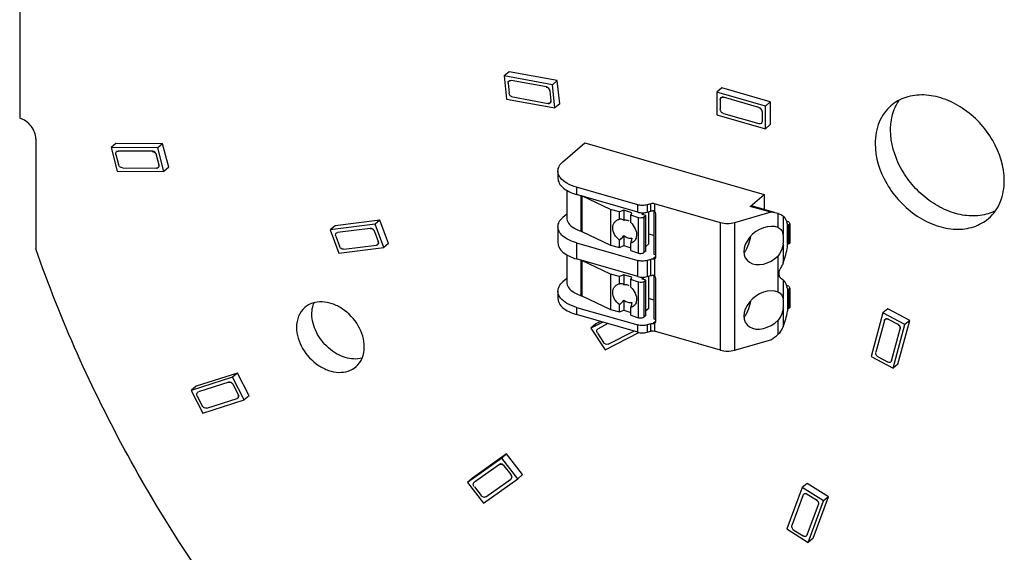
# Model space of a CAD drawing. Header units: millimetres. Extents: x 0 to 210, y 0 to 297.
# Tile 11 of 15: x 85 to 102, y 225 to 235. Entities that reach past the tile are written whole.
import ezdxf

# ---------------------------------------------------------------- set-up
doc = ezdxf.new("R2010")
doc.units = ezdxf.units.MM
doc.header["$LTSCALE"] = 19.36
doc.layers.get('0').update_dxf_attribs({"linetype": 'CONTINUOUS'})

msp = doc.modelspace()

# ---------------------------------------------------------------- linework, layer by layer
at = {"color": 7, "linetype": 'Continuous'}
for p, q in [((84.6598, 241.04467), (84.6598, 233.11772)), ((93.41332, 233.94883), (93.32632, 233.87349)), ((93.32632, 233.87349), (93.36856, 233.45936)), ((94.18759, 233.71538), (93.32632, 233.87349)), ((94.27459, 233.79073), (93.41332, 233.94883)), ((94.27459, 233.79073), (94.18759, 233.71538)), ((94.22983, 233.30126), (94.18759, 233.71538)), ((94.31683, 233.3766), (94.27459, 233.79073)), ((97.21705, 233.65906), (97.13005, 233.58372)), ((97.13005, 233.58372), (97.13005, 233.17958)), ((97.99606, 233.33372), (97.13005, 233.58372)), ((98.08306, 233.40906), (97.21705, 233.65906)), ((93.36856, 233.45936), (94.22983, 233.30126)), ((94.31683, 233.3766), (94.22983, 233.30126)), ((98.08306, 233.40906), (97.99606, 233.33372)), ((97.99606, 232.92958), (97.99606, 233.33372)), ((98.08306, 233.40906), (98.08306, 233.00492)), ((97.13005, 233.17958), (97.99606, 232.92958)), ((98.08306, 233.00492), (97.99606, 232.92958)), ((84.94847, 232.74572), (84.94847, 230.78043)), ((86.38149, 232.66691), (86.29449, 232.59157)), ((87.21539, 232.65983), (86.38149, 232.66691)), ((87.21539, 232.65983), (87.1284, 232.58449)), ((87.32443, 232.2392), (87.21539, 232.65983)), ((94.3752, 232.33806), (94.76687, 232.67725)), ((94.76687, 232.67725), (97.97113, 231.75226)), ((86.29449, 232.59157), (86.40353, 232.17094)), ((87.1284, 232.58449), (86.29449, 232.59157)), ((87.23743, 232.16386), (87.1284, 232.58449)), ((86.40353, 232.17094), (87.23743, 232.16386)), ((87.32443, 232.2392), (87.23743, 232.16386)), ((94.28589, 232.1714), (94.28589, 232.04149)), ((94.44199, 231.82748), (94.44199, 231.3373)), ((95.71438, 231.56658), (94.61922, 231.88272)), ((95.71438, 231.43668), (94.61922, 231.75282)), ((97.7253, 231.53936), (97.97113, 231.75226)), ((97.97113, 231.75226), (97.97113, 231.48385)), ((95.22304, 231.48199), (94.71198, 231.72568)), ((95.94771, 231.58582), (95.88104, 231.56658)), ((97.19346, 231.24545), (96.01437, 231.58582)), ((94.44199, 231.39998), (94.3752, 231.34214)), ((95.22304, 231.48199), (95.22304, 230.84691)), ((95.38593, 231.44049), (95.22304, 231.48199)), ((95.46731, 231.47115), (95.38593, 231.44049)), ((95.38593, 231.30979), (95.38593, 231.44049)), ((95.46731, 231.47115), (95.46731, 231.28931)), ((95.60708, 231.42577), (95.46731, 231.47115)), ((95.58714, 231.38256), (95.60708, 231.42577)), ((95.58714, 231.24803), (95.58714, 231.38256)), ((95.72943, 231.33636), (95.58714, 231.38256)), ((95.78807, 231.39681), (95.82247, 231.4266)), ((95.85796, 231.37411), (95.78807, 231.39681)), ((95.88104, 231.43668), (95.94843, 231.45613)), ((95.91136, 230.8685), (95.91136, 231.44543)), ((95.99831, 231.45609), (95.99831, 230.68114)), ((96.03878, 230.64059), (96.03878, 231.39114)), ((98.09346, 231.43309), (97.44346, 231.24545)), ((98.09346, 231.43309), (97.7253, 231.53936)), ((98.15866, 231.42972), (97.7905, 231.536)), ((98.22288, 231.41118), (98.22386, 231.4109)), ((91.01528, 231.21851), (90.21518, 231.11807)), ((91.10228, 231.29385), (90.30218, 231.19341)), ((91.10228, 231.29385), (91.01528, 231.21851)), ((91.16994, 230.80048), (91.01528, 231.21851)), ((91.25694, 230.87583), (91.10228, 231.29385)), ((95.73241, 231.33545), (95.72943, 231.33636)), ((95.82165, 231.34616), (95.85796, 231.37411)), ((95.85796, 230.73904), (95.85796, 231.37411)), ((98.41446, 231.26383), (98.3729, 231.27582)), ((98.38877, 231.21312), (98.408, 231.20757)), ((98.39134, 230.81786), (98.39134, 231.222)), ((98.408, 231.20757), (98.433, 231.22922)), ((98.408, 231.20757), (98.408, 230.86116)), ((98.41446, 231.26383), (98.433, 231.22922)), ((98.433, 231.22922), (98.433, 230.88281)), ((90.30218, 231.19341), (90.21518, 231.11807)), ((90.21518, 231.11807), (90.36984, 230.70004)), ((94.28589, 231.17548), (94.28589, 230.8868)), ((94.71198, 231.0906), (95.22304, 230.84691)), ((95.99831, 231.01793), (95.91136, 231.04303)), ((91.25694, 230.87583), (91.16994, 230.80048)), ((94.61922, 230.8868), (95.71438, 230.57066)), ((95.38593, 230.80541), (95.38593, 230.93611)), ((95.46731, 231.01791), (95.46731, 230.83607)), ((95.58714, 230.74748), (95.58714, 230.88201)), ((95.91136, 230.8685), (95.85796, 230.82225)), ((98.408, 230.86116), (98.39134, 230.86597)), ((98.433, 230.88281), (98.408, 230.86116)), ((90.36984, 230.70004), (91.16994, 230.80048)), ((95.22304, 230.84691), (95.38593, 230.80541)), ((95.38593, 230.80541), (95.46731, 230.83607)), ((95.46731, 230.83607), (95.58714, 230.79716)), ((95.58714, 230.74748), (95.72943, 230.70128)), ((95.72943, 230.70128), (95.73241, 230.70037)), ((95.85796, 230.73904), (95.82165, 230.71108)), ((95.99831, 230.68114), (96.03878, 230.66946)), ((94.44199, 230.67279), (94.44199, 230.18261)), ((95.71438, 230.28199), (94.61922, 230.59813)), ((95.22304, 230.3273), (94.71198, 230.57099)), ((95.94771, 230.5899), (95.88104, 230.57066)), ((95.22304, 230.3273), (95.22304, 229.69222)), ((95.38593, 230.2858), (95.22304, 230.3273)), ((94.44199, 230.24529), (94.3752, 230.18745)), ((95.46731, 230.31646), (95.38593, 230.2858)), ((95.38593, 230.1551), (95.38593, 230.2858)), ((95.46731, 230.31646), (95.46731, 230.13462)), ((95.60708, 230.27108), (95.46731, 230.31646)), ((95.58714, 230.22787), (95.60708, 230.27108)), ((95.58714, 230.09334), (95.58714, 230.22787)), ((95.72943, 230.18167), (95.58714, 230.22787)), ((95.73241, 230.18076), (95.72943, 230.18167)), ((95.78807, 230.24212), (95.82247, 230.27191)), ((95.85796, 230.21943), (95.78807, 230.24212)), ((95.82165, 230.19147), (95.85796, 230.21943)), ((95.85796, 229.58435), (95.85796, 230.21943)), ((95.88104, 230.28199), (95.94843, 230.30144)), ((95.91136, 229.71381), (95.91136, 230.29074)), ((95.99831, 230.30141), (95.99831, 229.52645)), ((96.03878, 229.4859), (96.03878, 230.23645)), ((94.28589, 230.02079), (94.28589, 229.89088)), ((98.41446, 230.10914), (98.37487, 230.12056)), ((98.38877, 230.05843), (98.408, 230.05288)), ((98.39134, 230.06731), (98.39134, 229.66317)), ((98.408, 230.05288), (98.433, 230.07453)), ((98.408, 230.05288), (98.408, 229.70647)), ((98.41446, 230.10914), (98.433, 230.07453)), ((98.433, 230.07453), (98.433, 229.72812)), ((94.71198, 229.93591), (95.22304, 229.69222)), ((95.46731, 229.86322), (95.46731, 229.68138)), ((95.99831, 229.86324), (95.91136, 229.88834)), ((94.61922, 229.73211), (95.71438, 229.41597)), ((95.22304, 229.69222), (95.38593, 229.65072)), ((95.38593, 229.65072), (95.38593, 229.78142)), ((95.38593, 229.65072), (95.46731, 229.68138)), ((95.46731, 229.68138), (95.58714, 229.64248)), ((95.58714, 229.59279), (95.58714, 229.72732)), ((95.91136, 229.71381), (95.85796, 229.66757)), ((98.408, 229.70647), (98.39134, 229.71128)), ((98.433, 229.72812), (98.408, 229.70647)), ((100.09777, 229.6328), (99.88827, 228.85299)), ((100.18477, 229.70814), (100.09777, 229.6328)), ((100.48991, 229.42183), (100.09777, 229.6328)), ((100.57691, 229.49717), (100.18477, 229.70814)), ((95.71438, 229.28607), (94.61922, 229.60221)), ((95.08738, 229.46706), (94.87653, 229.35884)), ((95.04911, 229.47811), (94.96353, 229.43419)), ((95.58714, 229.59279), (95.72943, 229.54659)), ((95.72943, 229.54659), (95.73241, 229.54568)), ((95.85796, 229.58435), (95.82165, 229.55639)), ((95.99831, 229.52645), (96.03878, 229.51477)), ((100.3674, 228.71736), (100.57691, 229.49717)), ((100.57691, 229.49717), (100.48991, 229.42183)), ((94.96353, 229.43419), (94.87653, 229.35884)), ((94.87653, 229.35884), (95.12937, 228.97057)), ((95.12937, 228.97057), (95.73484, 229.28134)), ((95.94771, 229.43521), (95.88104, 229.41597)), ((95.88104, 229.28607), (95.94771, 229.30531)), ((97.19346, 228.96494), (96.01437, 229.30531)), ((100.2804, 228.64202), (100.48991, 229.42183)), ((97.44346, 228.96494), (98.09346, 229.15257)), ((99.88827, 228.85299), (100.2804, 228.64202)), ((100.3674, 228.71736), (100.2804, 228.64202)), ((88.46645, 228.4808), (87.72651, 228.24443)), ((88.55345, 228.55614), (87.8135, 228.31978)), ((88.55345, 228.55614), (88.46645, 228.4808)), ((88.67643, 228.07488), (88.46645, 228.4808)), ((88.76343, 228.15022), (88.55345, 228.55614)), ((87.8135, 228.31978), (87.72651, 228.24443)), ((87.72651, 228.24443), (87.93649, 227.83851)), ((87.93649, 227.83851), (88.67643, 228.07488)), ((88.76343, 228.15022), (88.67643, 228.07488)), ((93.28069, 227.0322), (92.66832, 226.59661)), ((93.36769, 227.10754), (92.75532, 226.67195)), ((93.36769, 227.10754), (93.28069, 227.0322)), ((93.56646, 226.66393), (93.28069, 227.0322)), ((93.65346, 226.73928), (93.36769, 227.10754)), ((92.75532, 226.67195), (92.66832, 226.59661)), ((92.95409, 226.22834), (93.56646, 226.66393)), ((93.65346, 226.73928), (93.56646, 226.66393)), ((92.66832, 226.59661), (92.95409, 226.22834)), ((98.65496, 226.50577), (98.37951, 225.76423)), ((98.74196, 226.58111), (98.65496, 226.50577)), ((99.03811, 226.26662), (98.65496, 226.50577)), ((99.12511, 226.34196), (98.74196, 226.58111)), ((98.68239, 226.38752), (98.68406, 226.38896)), ((98.84967, 225.60043), (99.12511, 226.34196)), ((99.12511, 226.34196), (99.03811, 226.26662)), ((98.76267, 225.52509), (99.03811, 226.26662)), ((98.37951, 225.76423), (98.76267, 225.52509)), ((98.84967, 225.60043), (98.76267, 225.52509))]:
    msp.add_line(p, q, dxfattribs=at)
at = {"color": 9, "linetype": 'Continuous'}
for p, q in [((93.39581, 233.74463), (93.41391, 233.56715)), ((94.07879, 233.6773), (93.44719, 233.79325)), ((93.47736, 233.49744), (94.10896, 233.3815)), ((94.14058, 233.60616), (94.15868, 233.42868)), ((97.18778, 233.45158), (97.18778, 233.27838)), ((97.88059, 233.30932), (97.24552, 233.49265)), ((97.24552, 233.20398), (97.88059, 233.02065)), ((97.93666, 233.23347), (97.93666, 233.06027)), ((86.38124, 232.47092), (86.42797, 232.29065)), ((87.03278, 232.52534), (86.42126, 232.53053)), ((87.10229, 232.46334), (87.14902, 232.28307)), ((86.49914, 232.23008), (87.11067, 232.22489)), ((94.61922, 231.88272), (94.61922, 231.75282)), ((94.70281, 231.09426), (94.70281, 231.72934)), ((94.71198, 231.72568), (94.71198, 231.0906)), ((95.71438, 231.43668), (95.71438, 231.56658)), ((95.88104, 231.56658), (95.88104, 231.43668)), ((95.94771, 231.45592), (95.94771, 231.58582)), ((96.01437, 231.58582), (96.01437, 231.44533)), ((98.22288, 231.15868), (98.22288, 231.41118)), ((95.72943, 230.70128), (95.72943, 231.33636)), ((95.82165, 231.34616), (95.82165, 230.71108)), ((97.19346, 228.96494), (97.19346, 231.24545)), ((97.44346, 231.24545), (97.44346, 228.96494)), ((98.31438, 231.36615), (98.31438, 231.0356)), ((90.93069, 231.1454), (90.34396, 231.07174)), ((91.00446, 231.09093), (91.07074, 230.91178)), ((90.31271, 231.00533), (90.37899, 230.82617)), ((94.61922, 230.8868), (94.61922, 230.59813)), ((98.31438, 230.87098), (98.31438, 230.53006)), ((90.45443, 230.77315), (91.04116, 230.84681)), ((94.70281, 229.93957), (94.70281, 230.57465)), ((94.71198, 230.57099), (94.71198, 229.93591)), ((95.71438, 230.28199), (95.71438, 230.57066)), ((95.88104, 230.57066), (95.88104, 230.28199)), ((95.94771, 230.30123), (95.94771, 230.5899)), ((95.97497, 230.59427), (96.03436, 230.6457)), ((96.01437, 230.6005), (96.01437, 230.29064)), ((98.22288, 230.00399), (98.22288, 230.65639)), ((95.72943, 229.54659), (95.72943, 230.18167)), ((95.82165, 230.19147), (95.82165, 229.55639)), ((98.31438, 230.22183), (98.31438, 229.88091)), ((94.61922, 229.73211), (94.61922, 229.60221)), ((98.31438, 229.71629), (98.31438, 229.38574)), ((95.97497, 229.43958), (96.03436, 229.49101)), ((96.01437, 229.44581), (96.01437, 229.30531)), ((98.22288, 229.2492), (98.22288, 229.50171)), ((100.12586, 229.49869), (99.97222, 228.92682)), ((100.19418, 229.51909), (100.36224, 229.42868)), ((94.99381, 229.27103), (95.10217, 229.10462)), ((95.17967, 229.44042), (95.00273, 229.34961)), ((95.18333, 229.07227), (95.64109, 229.30722)), ((95.71438, 229.28607), (95.71438, 229.41597)), ((95.88104, 229.41597), (95.88104, 229.28607)), ((95.94771, 229.30531), (95.94771, 229.43521)), ((100.25232, 228.77613), (100.40596, 229.34799)), ((100.01427, 228.8447), (100.18233, 228.75428)), ((88.39779, 228.3913), (87.85516, 228.21796)), ((88.47545, 228.34762), (88.56544, 228.17365)), ((87.83583, 228.14421), (87.92582, 227.97025)), ((88.00515, 227.92802), (88.54778, 228.10135)), ((93.23986, 226.92151), (92.79079, 226.60208)), ((93.31984, 226.8965), (93.44232, 226.73867)), ((92.99492, 226.33903), (93.44398, 226.65846)), ((92.79079, 226.52043), (92.91327, 226.3626)), ((98.67297, 226.37273), (98.47098, 225.82894)), ((98.7444, 226.38656), (98.90861, 226.28407)), ((98.74466, 225.65812), (98.94665, 226.20191)), ((98.50735, 225.74534), (98.67156, 225.64285))]:
    msp.add_line(p, q, dxfattribs=at)
at = {"color": 7, "linetype": 'Continuous'}
for centre, radius, start, end in [((95.37368, 231.00638), 0.32243, 42.60171, 48.546271), ((97.92428, 231.0945), 0.48415, 15.269, 19.044131), ((96.75065, 231.10237), 1.66517, 339.897833, 350.162223), ((95.37368, 229.85169), 0.32243, 42.60171, 48.546271), ((97.88716, 229.94382), 0.51908, 13.762782, 17.49645), ((96.74716, 229.96984), 1.67254, 339.559624, 349.434762)]:
    msp.add_arc(centre, radius, start, end, dxfattribs=at)
for centre, major_axis, start_param, end_param in [((97.81709, 230.76505), (0.64655, 0.48631), 0.49301034, 0.6929833), ((97.98512, 230.8389), (0.33062, 0.24868), 0.39266337, 4.90772822), ((97.98512, 229.68421), (0.33062, 0.24868), 0.39266337, 4.90772822), ((97.81709, 229.66105), (0.64655, 0.48631), -1.67577703, -1.47580406)]:
    msp.add_ellipse(centre, major_axis=major_axis, ratio=0.71153116, start_param=start_param, end_param=end_param, dxfattribs=at)
for points, knots in [([(93.39414, 233.74318), (93.39276, 233.75669), (93.40048, 233.7881), (93.43239, 233.79421), (93.44552, 233.7918)], [0, 0, 0, 0, 0.5040739, 1, 1, 1, 1]), ([(94.07712, 233.67586), (94.09321, 233.67291), (94.12317, 233.65412), (94.1389, 233.62261), (94.14058, 233.60616)], [0, 0, 0, 0, 0.49727037, 1, 1, 1, 1]), ([(94.14224, 233.6076), (94.14056, 233.62406), (94.12484, 233.65556), (94.09488, 233.67435), (94.07879, 233.6773)], [0, 0, 0, 0, 0.50272963, 1, 1, 1, 1]), ([(93.4757, 233.496), (93.4596, 233.49896), (93.42965, 233.51774), (93.41392, 233.54925), (93.41224, 233.5657)], [0, 0, 0, 0, 0.49727037, 1, 1, 1, 1]), ([(97.24552, 233.49265), (97.23234, 233.49645), (97.2001, 233.49497), (97.18778, 233.46482), (97.18778, 233.45158)], [0, 0, 0, 0, 0.50879679, 1, 1, 1, 1]), ([(102.26881, 231.99867), (102.26881, 232.24773), (102.14476, 232.63417), (101.83418, 233.04865), (101.53108, 233.30715), (101.19027, 233.47978), (100.8392, 233.5512), (100.50741, 233.51133), (100.31812, 233.40644), (100.24126, 233.33989)], [0, 0, 0, 0, 0.25647509, 0.3945438, 0.53164636, 0.66263425, 0.78401205, 0.89531094, 1, 1, 1, 1]), ([(94.15868, 233.42868), (94.16006, 233.41517), (94.15234, 233.38376), (94.12043, 233.37765), (94.1073, 233.38006)], [0, 0, 0, 0, 0.5040739, 1, 1, 1, 1]), ([(94.10896, 233.3815), (94.1221, 233.37909), (94.154, 233.38521), (94.16172, 233.41662), (94.16035, 233.43012)], [0, 0, 0, 0, 0.4959261, 1, 1, 1, 1]), ([(97.18611, 233.45014), (97.18611, 233.46338), (97.19844, 233.49353), (97.23067, 233.49501), (97.24385, 233.49121)], [0, 0, 0, 0, 0.49120321, 1, 1, 1, 1]), ([(100.24126, 233.33989), (100.19622, 233.30089), (100.1143, 233.21055), (99.99272, 232.98978), (99.95943, 232.79508), (99.95943, 232.66533)], [0, 0, 0, 0, 0.23802253, 0.48166133, 1, 1, 1, 1]), ([(100.31667, 233.30772), (100.32192, 233.31936), (100.34372, 233.36492), (100.36973, 233.40848), (100.39138, 233.43939)], [0, 0, 0, 0, 0.25276159, 1, 1, 1, 1]), ([(97.24385, 233.20254), (97.22787, 233.20715), (97.19955, 233.22791), (97.18611, 233.26069), (97.18611, 233.27694)], [0, 0, 0, 0, 0.50591293, 1, 1, 1, 1]), ([(97.87893, 233.30788), (97.89491, 233.30326), (97.92322, 233.2825), (97.93666, 233.24972), (97.93666, 233.23347)], [0, 0, 0, 0, 0.50591293, 1, 1, 1, 1]), ([(97.93833, 233.23492), (97.93833, 233.25116), (97.92489, 233.28395), (97.89657, 233.30471), (97.88059, 233.30932)], [0, 0, 0, 0, 0.49408707, 1, 1, 1, 1]), ([(100.23443, 232.90349), (100.23443, 232.93948), (100.24083, 233.0774), (100.27471, 233.21467), (100.31667, 233.30772)], [0, 0, 0, 0, 0.26071818, 1, 1, 1, 1]), ([(84.94847, 232.74572), (84.94847, 232.82694), (84.88129, 232.99086), (84.73971, 233.09465), (84.6598, 233.11772)], [0, 0, 0, 0, 0.49408714, 1, 1, 1, 1]), ([(97.93666, 233.06027), (97.93666, 233.04703), (97.92434, 233.01688), (97.8921, 233.0154), (97.87893, 233.0192)], [0, 0, 0, 0, 0.49120321, 1, 1, 1, 1]), ([(102.11303, 231.4616), (102.02691, 231.41717), (101.82925, 231.35872), (101.51088, 231.37153), (101.18637, 231.47668), (100.87927, 231.6646), (100.61128, 231.92141), (100.34033, 232.31673), (100.23443, 232.6735), (100.23443, 232.90349)], [0, 0, 0, 0, 0.10622199, 0.22059959, 0.34442808, 0.4761243, 0.61212084, 0.74788634, 1, 1, 1, 1]), ([(99.95943, 232.66533), (99.95943, 232.41627), (100.08348, 232.02984), (100.39406, 231.61535), (100.69716, 231.35685), (101.03797, 231.18422), (101.38904, 231.11281), (101.72083, 231.15268), (101.91013, 231.25756), (101.98698, 231.32411)], [0, 0, 0, 0, 0.25647509, 0.3945438, 0.53164636, 0.66263425, 0.78401205, 0.89531094, 1, 1, 1, 1]), ([(86.37957, 232.46947), (86.376, 232.48324), (86.37726, 232.50748), (86.39903, 232.52649), (86.41273, 232.52915), (86.41959, 232.52909)], [0, 0, 0, 0, 0.51574251, 0.75147736, 1, 1, 1, 1]), ([(87.03112, 232.5239), (87.04692, 232.52377), (87.07918, 232.50877), (87.09805, 232.47967), (87.10229, 232.46334)], [0, 0, 0, 0, 0.48356145, 1, 1, 1, 1]), ([(87.10395, 232.46478), (87.09972, 232.48112), (87.08085, 232.51021), (87.04858, 232.52521), (87.03278, 232.52534)], [0, 0, 0, 0, 0.51643855, 1, 1, 1, 1]), ([(86.49747, 232.22864), (86.48167, 232.22878), (86.44941, 232.24377), (86.43054, 232.27287), (86.4263, 232.2892)], [0, 0, 0, 0, 0.48356145, 1, 1, 1, 1]), ([(87.14902, 232.28307), (87.15259, 232.2693), (87.15133, 232.24506), (87.12956, 232.22605), (87.11586, 232.22339), (87.109, 232.22345)], [0, 0, 0, 0, 0.51574251, 0.75147736, 1, 1, 1, 1]), ([(87.11067, 232.22489), (87.11752, 232.22484), (87.13123, 232.22749), (87.15299, 232.2465), (87.15425, 232.27074), (87.15068, 232.28451)], [0, 0, 0, 0, 0.24852264, 0.48425749, 1, 1, 1, 1]), ([(94.28589, 232.1714), (94.28589, 232.20113), (94.30467, 232.26613), (94.3489, 232.31528), (94.3752, 232.33806)], [0, 0, 0, 0, 0.46074642, 1, 1, 1, 1]), ([(94.33186, 232.04975), (94.31769, 232.06784), (94.2946, 232.10614), (94.2859, 232.1504), (94.28589, 232.1714)], [0, 0, 0, 0, 0.52257465, 1, 1, 1, 1]), ([(94.28589, 232.04149), (94.2859, 232.01176), (94.30475, 231.94672), (94.37747, 231.86568), (94.48556, 231.79842), (94.57185, 231.76649), (94.61922, 231.75282)], [0, 0, 0, 0, 0.1906488, 0.41374778, 0.68394772, 1, 1, 1, 1]), ([(94.61922, 231.88272), (94.55956, 231.89994), (94.45441, 231.94071), (94.36268, 232.01045), (94.33186, 232.04975)], [0, 0, 0, 0, 0.55421227, 1, 1, 1, 1]), ([(101.98698, 231.32411), (102.03202, 231.36311), (102.11394, 231.45345), (102.23552, 231.67423), (102.26881, 231.86892), (102.26881, 231.99867)], [0, 0, 0, 0, 0.23802253, 0.48166133, 1, 1, 1, 1]), ([(96.01437, 231.58582), (96.00912, 231.58734), (95.98716, 231.59172), (95.96395, 231.59051), (95.94771, 231.58582)], [0, 0, 0, 0, 0.2445376, 1, 1, 1, 1]), ([(96.03878, 231.39114), (96.03878, 231.39588), (96.03631, 231.41596), (96.02526, 231.43449), (96.01437, 231.44533)], [0, 0, 0, 0, 0.23584978, 1, 1, 1, 1]), ([(97.7905, 231.536), (97.77494, 231.54048), (97.75263, 231.54271), (97.7309, 231.54027), (97.7253, 231.53936)], [0, 0, 0, 0, 0.74055289, 1, 1, 1, 1]), ([(98.22386, 231.4109), (98.23365, 231.40807), (98.26569, 231.39778), (98.29727, 231.38242), (98.31438, 231.36615)], [0, 0, 0, 0, 0.30143566, 1, 1, 1, 1]), ([(94.28589, 231.17548), (94.28589, 231.20521), (94.30467, 231.27021), (94.3489, 231.31936), (94.3752, 231.34214)], [0, 0, 0, 0, 0.46074642, 1, 1, 1, 1]), ([(94.44199, 231.3373), (94.442, 231.3034), (94.47185, 231.22705), (94.53317, 231.17808), (94.56914, 231.15552)], [0, 0, 0, 0, 0.4439425, 1, 1, 1, 1]), ([(95.38593, 230.93611), (95.35041, 230.96217), (95.29192, 231.02754), (95.26076, 231.13108), (95.27138, 231.20844), (95.29591, 231.25693), (95.33553, 231.29284), (95.36867, 231.30592), (95.38593, 231.30979)], [0, 0, 0, 0, 0.2827385, 0.54495633, 0.66411699, 0.77641381, 0.88650979, 1, 1, 1, 1]), ([(95.46731, 231.28931), (95.46174, 231.29334), (95.43718, 231.30776), (95.4073, 231.31172), (95.38593, 231.30979)], [0, 0, 0, 0, 0.24246063, 1, 1, 1, 1]), ([(95.56139, 231.27446), (95.5536, 231.27834), (95.52407, 231.29071), (95.49013, 231.29437), (95.46731, 231.28931)], [0, 0, 0, 0, 0.27136358, 1, 1, 1, 1]), ([(95.61101, 231.22463), (95.64175, 231.19124), (95.68775, 231.11592), (95.69712, 231.02584), (95.6879, 230.98656)], [0, 0, 0, 0, 0.52933685, 1, 1, 1, 1]), ([(95.82165, 231.34616), (95.81035, 231.33746), (95.77915, 231.32915), (95.74811, 231.33091), (95.73241, 231.33545)], [0, 0, 0, 0, 0.4660691, 1, 1, 1, 1]), ([(98.31438, 231.36615), (98.32155, 231.35933), (98.35118, 231.32614), (98.37067, 231.28501), (98.38193, 231.25248)], [0, 0, 0, 0, 0.22330084, 1, 1, 1, 1]), ([(90.31104, 231.00388), (90.30593, 231.0177), (90.30415, 231.04211), (90.32258, 231.06477), (90.33566, 231.06946), (90.34229, 231.0703)], [0, 0, 0, 0, 0.52700293, 0.76104806, 1, 1, 1, 1]), ([(90.92903, 231.14395), (90.94424, 231.14586), (90.97783, 231.13405), (90.99857, 231.10687), (91.00446, 231.09093)], [0, 0, 0, 0, 0.47434993, 1, 1, 1, 1]), ([(91.00613, 231.09238), (91.00023, 231.10831), (90.9795, 231.13549), (90.9459, 231.14731), (90.93069, 231.1454)], [0, 0, 0, 0, 0.52565007, 1, 1, 1, 1]), ([(94.61922, 230.8868), (94.57185, 230.90048), (94.48556, 230.9324), (94.37747, 230.99966), (94.30475, 231.08071), (94.2859, 231.14574), (94.28589, 231.17548)], [0, 0, 0, 0, 0.31605228, 0.58625222, 0.8093512, 1, 1, 1, 1]), ([(94.56914, 231.15552), (94.57885, 231.14943), (94.62139, 231.12489), (94.66711, 231.10611), (94.70282, 231.09426)], [0, 0, 0, 0, 0.23343621, 1, 1, 1, 1]), ([(98.22288, 231.15868), (98.23591, 231.15319), (98.25989, 231.1403), (98.2978, 231.10131), (98.30982, 231.0618), (98.31438, 231.0356)], [0, 0, 0, 0, 0.26441807, 0.50248111, 1, 1, 1, 1]), ([(98.3205, 230.95859), (98.3205, 230.96541), (98.32003, 230.99117), (98.31763, 231.01693), (98.31438, 231.0356)], [0, 0, 0, 0, 0.26467688, 1, 1, 1, 1]), ([(91.07074, 230.91178), (91.07585, 230.89797), (91.07763, 230.87356), (91.05921, 230.85089), (91.04612, 230.8462), (91.0395, 230.84537)], [0, 0, 0, 0, 0.52700293, 0.76104806, 1, 1, 1, 1]), ([(91.04116, 230.84681), (91.04779, 230.84764), (91.06087, 230.85233), (91.0793, 230.875), (91.07752, 230.89941), (91.07241, 230.91322)], [0, 0, 0, 0, 0.23895194, 0.47299707, 1, 1, 1, 1]), ([(94.28589, 230.8868), (94.2859, 230.85707), (94.30475, 230.79203), (94.37747, 230.71099), (94.48556, 230.64373), (94.57185, 230.6118), (94.61922, 230.59813)], [0, 0, 0, 0, 0.1906488, 0.41374778, 0.68394772, 1, 1, 1, 1]), ([(95.38593, 230.93611), (95.39372, 230.94128), (95.42471, 230.96436), (95.4509, 230.9937), (95.46731, 231.01791)], [0, 0, 0, 0, 0.24229102, 1, 1, 1, 1]), ([(95.46731, 231.01791), (95.48763, 231.00022), (95.53152, 230.97308), (95.58435, 230.96774), (95.60708, 230.97295)], [0, 0, 0, 0, 0.53597999, 1, 1, 1, 1]), ([(95.6879, 230.98656), (95.68203, 230.96153), (95.6586, 230.91344), (95.61125, 230.88763), (95.58714, 230.88201)], [0, 0, 0, 0, 0.50935911, 1, 1, 1, 1]), ([(95.60708, 230.97295), (95.60572, 230.96466), (95.6003, 230.9341), (95.59346, 230.90376), (95.58714, 230.88201)], [0, 0, 0, 0, 0.27042228, 1, 1, 1, 1]), ([(97.73191, 231.00469), (97.7284, 230.98495), (97.71157, 230.90713), (97.68422, 230.83145), (97.65743, 230.77825)], [0, 0, 0, 0, 0.25182913, 1, 1, 1, 1]), ([(98.31438, 230.87098), (98.31181, 230.85175), (98.29828, 230.77496), (98.26462, 230.69808), (98.22288, 230.65639)], [0, 0, 0, 0, 0.24744204, 1, 1, 1, 1]), ([(98.31438, 230.87098), (98.31539, 230.8785), (98.31883, 230.90758), (98.3205, 230.93689), (98.3205, 230.95859)], [0, 0, 0, 0, 0.25892295, 1, 1, 1, 1]), ([(94.89593, 217.96139), (93.75635, 218.7287), (91.58801, 220.46683), (88.78685, 223.54656), (86.51155, 227.00191), (85.3894, 229.50687), (84.94847, 230.78043)], [0, 0, 0, 0, 0.25002902, 0.50319887, 0.75472034, 1, 1, 1, 1]), ([(90.45276, 230.77171), (90.43755, 230.7698), (90.40396, 230.78161), (90.38322, 230.8088), (90.37733, 230.82473)], [0, 0, 0, 0, 0.47434993, 1, 1, 1, 1]), ([(95.75636, 230.69623), (95.76869, 230.69536), (95.79145, 230.69681), (95.81351, 230.70481), (95.82165, 230.71108)], [0, 0, 0, 0, 0.54590034, 1, 1, 1, 1]), ([(97.65743, 230.77825), (97.65394, 230.77133), (97.64014, 230.74503), (97.62457, 230.71965), (97.61188, 230.70176)], [0, 0, 0, 0, 0.2612981, 1, 1, 1, 1]), ([(96.01437, 230.6005), (96.01307, 230.59995), (96.00726, 230.59783), (96.00117, 230.59663), (95.99646, 230.59597)], [0, 0, 0, 0, 0.22979232, 1, 1, 1, 1]), ([(96.02468, 230.60687), (96.02995, 230.61143), (96.03536, 230.6199), (96.0376, 230.62909), (96.03802, 230.63155)], [0, 0, 0, 0, 0.73684258, 1, 1, 1, 1]), ([(98.28217, 230.46244), (98.27599, 230.45228), (98.25344, 230.41301), (98.23645, 230.36806), (98.23645, 230.3344)], [0, 0, 0, 0, 0.26114472, 1, 1, 1, 1]), ([(98.23645, 230.3344), (98.23645, 230.31552), (98.24427, 230.28043), (98.26854, 230.25307), (98.28217, 230.24553)], [0, 0, 0, 0, 0.54793752, 1, 1, 1, 1]), ([(94.28589, 230.02079), (94.28589, 230.05052), (94.30467, 230.11552), (94.3489, 230.16467), (94.3752, 230.18745)], [0, 0, 0, 0, 0.46074642, 1, 1, 1, 1]), ([(94.44199, 230.18261), (94.442, 230.14871), (94.47185, 230.07236), (94.53317, 230.02339), (94.56914, 230.00083)], [0, 0, 0, 0, 0.44394297, 1, 1, 1, 1]), ([(95.38593, 229.78142), (95.35041, 229.80748), (95.29192, 229.87286), (95.26076, 229.9764), (95.27138, 230.05375), (95.29591, 230.10224), (95.33553, 230.13815), (95.36867, 230.15124), (95.38593, 230.1551)], [0, 0, 0, 0, 0.2827385, 0.54495633, 0.66411699, 0.77641381, 0.88650979, 1, 1, 1, 1]), ([(95.46731, 230.13462), (95.46174, 230.13865), (95.43718, 230.15307), (95.4073, 230.15703), (95.38593, 230.1551)], [0, 0, 0, 0, 0.24246063, 1, 1, 1, 1]), ([(95.82165, 230.19147), (95.81035, 230.18277), (95.77915, 230.17446), (95.74811, 230.17623), (95.73241, 230.18076)], [0, 0, 0, 0, 0.4660691, 1, 1, 1, 1]), ([(96.03878, 230.23645), (96.03878, 230.24119), (96.03631, 230.26127), (96.02526, 230.2798), (96.01437, 230.29064)], [0, 0, 0, 0, 0.23584978, 1, 1, 1, 1]), ([(98.28217, 230.24553), (98.28533, 230.24378), (98.29682, 230.23699), (98.3075, 230.22873), (98.31438, 230.22183)], [0, 0, 0, 0, 0.26998128, 1, 1, 1, 1]), ([(98.31438, 230.22183), (98.32172, 230.21446), (98.35198, 230.17856), (98.37125, 230.13458), (98.38223, 230.09988)], [0, 0, 0, 0, 0.22214343, 1, 1, 1, 1]), ([(94.33186, 229.89915), (94.31769, 229.91723), (94.2946, 229.95553), (94.2859, 229.9998), (94.28589, 230.02079)], [0, 0, 0, 0, 0.52257465, 1, 1, 1, 1]), ([(94.56914, 230.00083), (94.57884, 229.99474), (94.62139, 229.9702), (94.6671, 229.95142), (94.70281, 229.93957)], [0, 0, 0, 0, 0.23343693, 1, 1, 1, 1]), ([(95.56139, 230.11977), (95.5536, 230.12366), (95.52407, 230.13603), (95.49013, 230.13968), (95.46731, 230.13462)], [0, 0, 0, 0, 0.27136358, 1, 1, 1, 1]), ([(95.61101, 230.06994), (95.64175, 230.03655), (95.68775, 229.96123), (95.69712, 229.87115), (95.6879, 229.83187)], [0, 0, 0, 0, 0.52933685, 1, 1, 1, 1]), ([(98.22288, 230.00399), (98.23591, 229.9985), (98.25989, 229.98562), (98.2978, 229.94662), (98.30982, 229.90711), (98.31438, 229.88091)], [0, 0, 0, 0, 0.26441807, 0.50248111, 1, 1, 1, 1]), ([(90.82296, 229.02418), (90.82296, 229.15494), (90.73642, 229.4256), (90.49801, 229.6793), (90.25676, 229.80178), (90.0724, 229.83925), (89.89823, 229.81832), (89.79883, 229.76327), (89.75849, 229.72833)], [0, 0, 0, 0, 0.25693676, 0.53080169, 0.66202517, 0.78362103, 0.89512144, 1, 1, 1, 1]), ([(89.88553, 229.61234), (89.88553, 229.63018), (89.88855, 229.69874), (89.90437, 229.76701), (89.92404, 229.81383)], [0, 0, 0, 0, 0.25996827, 1, 1, 1, 1]), ([(94.28589, 229.89088), (94.2859, 229.86115), (94.30475, 229.79611), (94.37747, 229.71507), (94.48556, 229.64781), (94.57185, 229.61588), (94.61922, 229.60221)], [0, 0, 0, 0, 0.1906488, 0.41374778, 0.68394772, 1, 1, 1, 1]), ([(94.61922, 229.73211), (94.55956, 229.74934), (94.45441, 229.7901), (94.36268, 229.85984), (94.33186, 229.89915)], [0, 0, 0, 0, 0.55421227, 1, 1, 1, 1]), ([(95.38593, 229.78142), (95.39372, 229.78659), (95.42471, 229.80967), (95.4509, 229.83901), (95.46731, 229.86322)], [0, 0, 0, 0, 0.24229102, 1, 1, 1, 1]), ([(95.46731, 229.86322), (95.48763, 229.84553), (95.53152, 229.81839), (95.58435, 229.81305), (95.60708, 229.81826)], [0, 0, 0, 0, 0.53597999, 1, 1, 1, 1]), ([(95.6879, 229.83187), (95.68203, 229.80684), (95.6586, 229.75875), (95.61125, 229.73294), (95.58714, 229.72732)], [0, 0, 0, 0, 0.50935911, 1, 1, 1, 1]), ([(95.60708, 229.81826), (95.60572, 229.80998), (95.6003, 229.77941), (95.59346, 229.74907), (95.58714, 229.72732)], [0, 0, 0, 0, 0.27042228, 1, 1, 1, 1]), ([(97.73191, 229.85), (97.7284, 229.83026), (97.71157, 229.75244), (97.68422, 229.67676), (97.65743, 229.62357)], [0, 0, 0, 0, 0.25182913, 1, 1, 1, 1]), ([(98.3205, 229.8039), (98.3205, 229.81072), (98.32003, 229.83648), (98.31763, 229.86224), (98.31438, 229.88091)], [0, 0, 0, 0, 0.26467688, 1, 1, 1, 1]), ([(98.31438, 229.71629), (98.31539, 229.72381), (98.31883, 229.75289), (98.3205, 229.7822), (98.3205, 229.8039)], [0, 0, 0, 0, 0.25892295, 1, 1, 1, 1]), ([(89.75849, 229.72833), (89.71097, 229.68716), (89.63264, 229.57535), (89.61053, 229.4423), (89.61053, 229.37418)], [0, 0, 0, 0, 0.47996844, 1, 1, 1, 1]), ([(97.65743, 229.62357), (97.65394, 229.61664), (97.64014, 229.59034), (97.62457, 229.56496), (97.61188, 229.54707)], [0, 0, 0, 0, 0.2612981, 1, 1, 1, 1]), ([(98.31438, 229.71629), (98.31181, 229.69707), (98.29828, 229.62027), (98.26462, 229.54339), (98.22288, 229.50171)], [0, 0, 0, 0, 0.24744204, 1, 1, 1, 1]), ([(90.78438, 228.82197), (90.68705, 228.79642), (90.5203, 228.80912), (90.3224, 228.8973), (90.13039, 229.03561), (89.94864, 229.26997), (89.88553, 229.50127), (89.88553, 229.61234)], [0, 0, 0, 0, 0.22528337, 0.35149068, 0.48379844, 0.75134058, 1, 1, 1, 1]), ([(95.75636, 229.54154), (95.76869, 229.54067), (95.79145, 229.54212), (95.81351, 229.55012), (95.82165, 229.55639)], [0, 0, 0, 0, 0.54590034, 1, 1, 1, 1]), ([(95.97494, 229.43954), (95.97855, 229.43971), (95.99182, 229.44043), (96.00541, 229.44206), (96.01437, 229.44581)], [0, 0, 0, 0, 0.27129293, 1, 1, 1, 1]), ([(96.02468, 229.45218), (96.02995, 229.45674), (96.03536, 229.46521), (96.0376, 229.4744), (96.03802, 229.47686)], [0, 0, 0, 0, 0.73684258, 1, 1, 1, 1]), ([(100.12419, 229.49724), (100.12593, 229.5037), (100.13236, 229.51602), (100.15731, 229.53119), (100.18123, 229.52606), (100.19418, 229.51909)], [0, 0, 0, 0, 0.23933297, 0.47341976, 1, 1, 1, 1]), ([(100.19585, 229.52054), (100.18289, 229.5275), (100.15897, 229.53263), (100.13402, 229.51746), (100.12759, 229.50514), (100.12586, 229.49869)], [0, 0, 0, 0, 0.52658024, 0.76066703, 1, 1, 1, 1]), ([(89.61053, 229.37418), (89.61053, 229.24342), (89.69707, 228.97277), (89.93547, 228.71907), (90.17672, 228.59658), (90.36108, 228.55911), (90.53526, 228.58004), (90.63465, 228.63509), (90.67499, 228.67004)], [0, 0, 0, 0, 0.25693676, 0.53080169, 0.66202517, 0.78362103, 0.89512144, 1, 1, 1, 1]), ([(94.99215, 229.26958), (94.98348, 229.28288), (94.97559, 229.30687), (94.9848, 229.33569), (94.99528, 229.3452), (95.00107, 229.34817)], [0, 0, 0, 0, 0.54238072, 0.77776253, 1, 1, 1, 1]), ([(95.94771, 229.30531), (95.95296, 229.30683), (95.97493, 229.31121), (95.99814, 229.31), (96.01437, 229.30531)], [0, 0, 0, 0, 0.2445376, 1, 1, 1, 1]), ([(98.22288, 229.2492), (98.23337, 229.25827), (98.27251, 229.29735), (98.29997, 229.34707), (98.31438, 229.38574)], [0, 0, 0, 0, 0.25154264, 1, 1, 1, 1]), ([(100.36224, 229.42868), (100.3772, 229.42063), (100.40123, 229.39628), (100.40827, 229.36137), (100.40429, 229.34655)], [0, 0, 0, 0, 0.52527773, 1, 1, 1, 1]), ([(100.40596, 229.34799), (100.40994, 229.36282), (100.4029, 229.39773), (100.37886, 229.42207), (100.3639, 229.43012)], [0, 0, 0, 0, 0.47472227, 1, 1, 1, 1]), ([(95.18166, 229.07083), (95.16908, 229.06437), (95.13387, 229.06682), (95.10969, 229.08907), (95.1005, 229.10318)], [0, 0, 0, 0, 0.45642475, 1, 1, 1, 1]), ([(90.67499, 228.67004), (90.72252, 228.71121), (90.80085, 228.82301), (90.82296, 228.95606), (90.82296, 229.02418)], [0, 0, 0, 0, 0.47996844, 1, 1, 1, 1]), ([(100.01261, 228.84325), (99.99765, 228.8513), (99.97361, 228.87565), (99.96657, 228.91055), (99.97055, 228.92538)], [0, 0, 0, 0, 0.52527773, 1, 1, 1, 1]), ([(100.25065, 228.77469), (100.24892, 228.76823), (100.24249, 228.75591), (100.21754, 228.74074), (100.19362, 228.74587), (100.18066, 228.75284)], [0, 0, 0, 0, 0.23933297, 0.47341976, 1, 1, 1, 1]), ([(88.39612, 228.38985), (88.41011, 228.39432), (88.4449, 228.38726), (88.46764, 228.3627), (88.47545, 228.34762)], [0, 0, 0, 0, 0.46372742, 1, 1, 1, 1]), ([(88.47711, 228.34906), (88.46931, 228.36415), (88.44657, 228.3887), (88.41177, 228.39576), (88.39779, 228.3913)], [0, 0, 0, 0, 0.53627258, 1, 1, 1, 1]), ([(87.83416, 228.14277), (87.8271, 228.15642), (87.82184, 228.18071), (87.83539, 228.20718), (87.84727, 228.21453), (87.8535, 228.21652)], [0, 0, 0, 0, 0.53751461, 0.77145325, 1, 1, 1, 1]), ([(88.56544, 228.17365), (88.5725, 228.16), (88.57776, 228.13572), (88.56421, 228.10924), (88.55233, 228.1019), (88.54611, 228.09991)], [0, 0, 0, 0, 0.53751461, 0.77145325, 1, 1, 1, 1]), ([(88.54778, 228.10135), (88.554, 228.10334), (88.56588, 228.11069), (88.57943, 228.13716), (88.57417, 228.16144), (88.56711, 228.1751)], [0, 0, 0, 0, 0.22854674, 0.46248539, 1, 1, 1, 1]), ([(88.00348, 227.92657), (87.9895, 227.9221), (87.9547, 227.92917), (87.93196, 227.95372), (87.92416, 227.9688)], [0, 0, 0, 0, 0.46372742, 1, 1, 1, 1]), ([(93.2382, 226.92007), (93.24937, 226.92802), (93.28437, 226.92989), (93.30965, 226.90964), (93.31984, 226.8965)], [0, 0, 0, 0, 0.45191978, 1, 1, 1, 1]), ([(93.32151, 226.89794), (93.31131, 226.91108), (93.28604, 226.93133), (93.25104, 226.92946), (93.23986, 226.92151)], [0, 0, 0, 0, 0.54808022, 1, 1, 1, 1]), ([(93.44232, 226.73867), (93.45228, 226.72583), (93.46225, 226.70222), (93.4567, 226.67199), (93.44765, 226.66081), (93.44232, 226.65702)], [0, 0, 0, 0, 0.54363757, 0.78104727, 1, 1, 1, 1]), ([(93.44398, 226.65846), (93.44932, 226.66226), (93.45837, 226.67343), (93.46391, 226.70366), (93.45394, 226.72728), (93.44398, 226.74011)], [0, 0, 0, 0, 0.21895273, 0.45636243, 1, 1, 1, 1]), ([(92.78913, 226.51898), (92.77917, 226.53182), (92.7692, 226.55543), (92.77475, 226.58566), (92.7838, 226.59684), (92.78913, 226.60063)], [0, 0, 0, 0, 0.54363757, 0.78104727, 1, 1, 1, 1]), ([(92.99325, 226.33759), (92.98207, 226.32964), (92.94707, 226.32776), (92.9218, 226.34802), (92.9116, 226.36116)], [0, 0, 0, 0, 0.45191978, 1, 1, 1, 1]), ([(98.68239, 226.38752), (98.68995, 226.39408), (98.71299, 226.40093), (98.73444, 226.39278), (98.7444, 226.38656)], [0, 0, 0, 0, 0.46010075, 1, 1, 1, 1]), ([(98.74607, 226.388), (98.7361, 226.39422), (98.71465, 226.40238), (98.69162, 226.39552), (98.68406, 226.38896)], [0, 0, 0, 0, 0.53989925, 1, 1, 1, 1]), ([(98.90861, 226.28407), (98.92304, 226.27506), (98.94559, 226.24983), (98.95021, 226.21455), (98.94498, 226.20047)], [0, 0, 0, 0, 0.53100138, 1, 1, 1, 1]), ([(98.94665, 226.20191), (98.95188, 226.21599), (98.94726, 226.25127), (98.9247, 226.27651), (98.91028, 226.28551)], [0, 0, 0, 0, 0.46899862, 1, 1, 1, 1]), ([(98.50568, 225.7439), (98.49125, 225.7529), (98.4687, 225.77814), (98.46408, 225.81342), (98.46931, 225.8275)], [0, 0, 0, 0, 0.53100138, 1, 1, 1, 1]), ([(98.74299, 225.65668), (98.74069, 225.6505), (98.73298, 225.63892), (98.70629, 225.62648), (98.68265, 225.63344), (98.66989, 225.64141)], [0, 0, 0, 0, 0.23357866, 0.46729662, 1, 1, 1, 1])]:
    msp.add_open_spline(points, degree=3, knots=knots, dxfattribs=at)
for points in [[(95.88104, 231.56658), (95.85412, 231.5588), (95.79771, 231.55202), (95.7413, 231.5588), (95.71438, 231.56658)], [(95.71438, 231.43668), (95.7413, 231.4289), (95.79771, 231.42212), (95.85412, 231.4289), (95.88104, 231.43668)], [(95.94843, 231.45613), (95.95701, 231.45861), (95.96599, 231.45983), (95.97492, 231.46024)], [(96.01437, 231.44533), (96.00442, 231.45524), (95.98898, 231.46089), (95.97494, 231.46025)], [(97.44346, 231.24545), (97.40307, 231.23379), (97.31846, 231.22362), (97.23385, 231.23379), (97.19346, 231.24545)], [(94.70282, 231.09426), (94.70594, 231.09322), (94.70901, 231.09202), (94.71198, 231.0906)], [(95.73241, 230.70037), (95.74019, 230.69812), (95.74828, 230.69681), (95.75636, 230.69623)], [(95.88104, 230.57066), (95.85412, 230.56289), (95.79771, 230.5561), (95.7413, 230.56289), (95.71438, 230.57066)], [(95.97497, 230.59427), (95.96577, 230.59384), (95.95655, 230.59246), (95.94771, 230.5899)], [(95.99646, 230.59597), (95.98933, 230.59496), (95.98213, 230.59457), (95.97494, 230.59424)], [(96.01437, 230.6005), (96.0181, 230.60206), (96.02163, 230.60423), (96.02468, 230.60687)], [(96.03802, 230.63155), (96.03853, 230.63453), (96.03878, 230.63757), (96.03878, 230.64059)], [(98.31438, 230.53006), (98.30581, 230.50661), (98.29515, 230.48377), (98.28217, 230.46244)], [(95.71438, 230.28199), (95.7413, 230.27421), (95.79771, 230.26743), (95.85412, 230.27421), (95.88104, 230.28199)], [(95.94843, 230.30144), (95.95701, 230.30392), (95.96599, 230.30514), (95.97492, 230.30555)], [(96.01437, 230.29064), (96.00442, 230.30055), (95.98898, 230.3062), (95.97494, 230.30556)], [(94.70281, 229.93957), (94.70593, 229.93854), (94.70901, 229.93733), (94.71198, 229.93591)], [(95.73241, 229.54568), (95.74019, 229.54343), (95.74828, 229.54212), (95.75636, 229.54154)], [(96.01437, 229.44581), (96.0181, 229.44737), (96.02163, 229.44954), (96.02468, 229.45218)], [(96.03802, 229.47686), (96.03853, 229.47984), (96.03878, 229.48288), (96.03878, 229.4859)], [(95.88104, 229.41597), (95.85412, 229.4082), (95.79771, 229.40141), (95.7413, 229.4082), (95.71438, 229.41597)], [(95.71438, 229.28607), (95.7413, 229.27829), (95.79771, 229.27151), (95.85412, 229.27829), (95.88104, 229.28607)], [(95.97497, 229.43958), (95.96577, 229.43915), (95.95655, 229.43777), (95.94771, 229.43521)], [(97.19346, 228.96494), (97.23385, 228.95328), (97.31846, 228.9431), (97.40307, 228.95328), (97.44346, 228.96494)], [(98.6713, 226.37129), (98.67358, 226.37743), (98.67744, 226.38322), (98.68239, 226.38752)]]:
    msp.add_open_spline(points, degree=3, dxfattribs=at)

doc.saveas('drawing.dxf')
